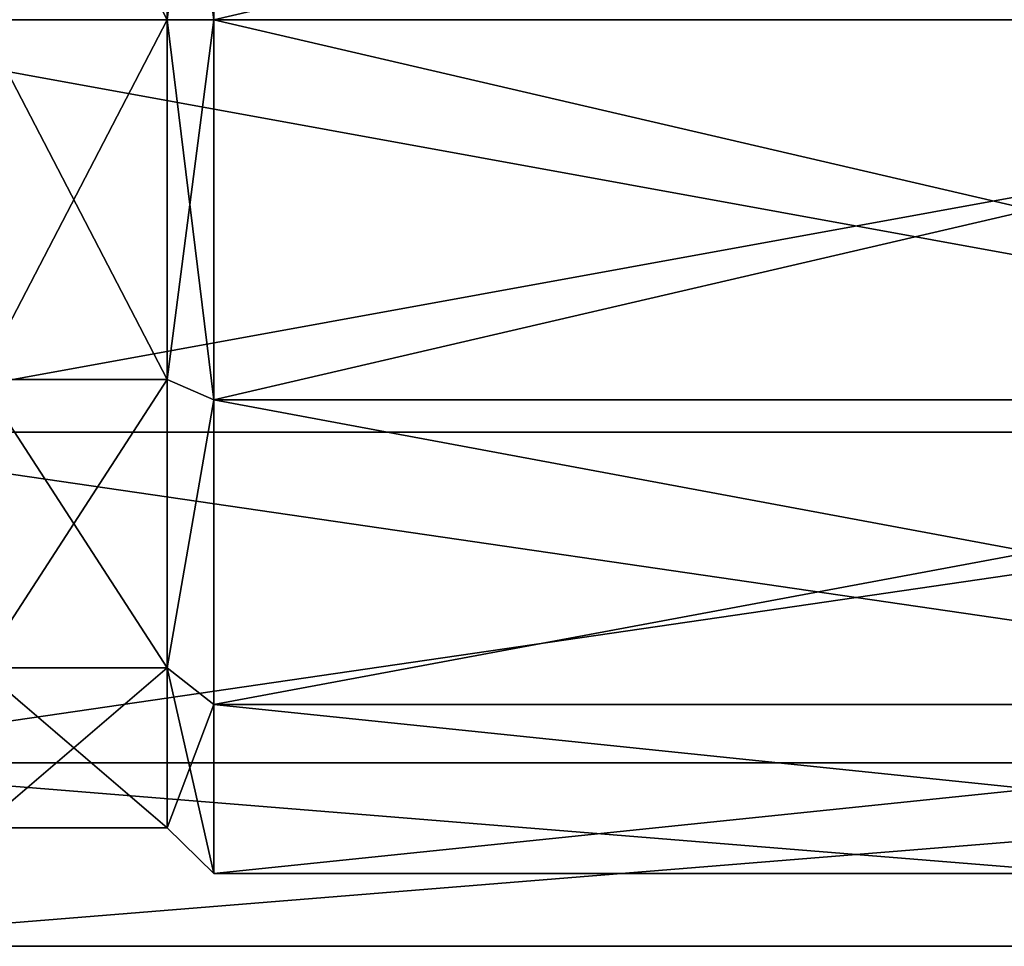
# Model space of a CAD drawing. Header units: millimetres. Extents: x -129 to 0, y -129 to 137.
# Tile 26 of 59: x -42 to -21, y -60 to -40. Entities that reach past the tile are written whole.
import ezdxf

# ---------------------------------------------------------------- set-up
doc = ezdxf.new("R2010")
doc.units = ezdxf.units.MM
doc.header["$LTSCALE"] = 65.185185
for name, color, linetype in [('10', 7, 'CONTINUOUS'), ('2', 7, 'CONTINUOUS'), ('4', 7, 'CONTINUOUS'), ('7', 7, 'CONTINUOUS'), ('72', 7, 'CONTINUOUS'), ('73', 7, 'CONTINUOUS'), ('8', 7, 'CONTINUOUS'), ('9', 7, 'CONTINUOUS')]:
    doc.layers.add(name, color=color, linetype=linetype)

msp = doc.modelspace()

# ---------------------------------------------------------------- linework, layer by layer
at = {"layer": '10', "linetype": 'CONTINUOUS'}
for points in [[(-39, -40, 17.75), (-43, -40, 17.75), (-43, -32.298, 15.992), (-39, -40, 17.75)], [(-39, -32.298, 15.992), (-39, -40, 17.75), (-43, -32.298, 15.992), (-39, -32.298, 15.992)], [(-43, -40, -17.75), (-39, -40, -17.75), (-39, -32.298, -15.992), (-43, -40, -17.75)], [(-43, -40, -17.75), (-39, -32.298, -15.992), (-43, -32.298, -15.992), (-43, -40, -17.75)]]:
    msp.add_3dface(points, dxfattribs=at)
at = {"layer": '2', "linetype": 'CONTINUOUS'}
for points in [[(-3, -48.136, -16.893), (-3, -40, -18.75), (-38, -48.136, -16.893), (-3, -48.136, -16.893)], [(-38, -48.136, -16.893), (-3, -40, -18.75), (-38, -40, -18.75), (-38, -48.136, -16.893)], [(-3, -40, 18.75), (-3, -48.136, 16.893), (-38, -40, 18.75), (-3, -40, 18.75)], [(-38, -40, 18.75), (-3, -48.136, 16.893), (-38, -48.136, 16.893), (-38, -40, 18.75)], [(-3, -54.659, -11.69), (-3, -48.136, -16.893), (-38, -54.659, -11.69), (-3, -54.659, -11.69)], [(-38, -54.659, -11.69), (-3, -48.136, -16.893), (-38, -48.136, -16.893), (-38, -54.659, -11.69)], [(-3, -48.136, 16.893), (-3, -54.659, 11.69), (-38, -48.136, 16.893), (-3, -48.136, 16.893)], [(-38, -48.136, 16.893), (-3, -54.659, 11.69), (-38, -54.659, 11.69), (-38, -48.136, 16.893)], [(-3, -58.28, -4.172), (-3, -54.659, -11.69), (-38, -58.28, -4.172), (-3, -58.28, -4.172)], [(-38, -58.28, -4.172), (-3, -54.659, -11.69), (-38, -54.659, -11.69), (-38, -58.28, -4.172)], [(-3, -54.659, 11.69), (-3, -58.28, 4.172), (-38, -54.659, 11.69), (-3, -54.659, 11.69)], [(-38, -54.659, 11.69), (-3, -58.28, 4.172), (-38, -58.28, 4.172), (-38, -54.659, 11.69)], [(-3, -58.28, 4.172), (-3, -58.28, -4.172), (-38, -58.28, 4.172), (-3, -58.28, 4.172)], [(-38, -58.28, 4.172), (-3, -58.28, -4.172), (-38, -58.28, -4.172), (-38, -58.28, 4.172)]]:
    msp.add_3dface(points, dxfattribs=at)
at = {"layer": '4', "linetype": 'CONTINUOUS'}
for points in [[(-38, -40, -18.75), (-3, -40, -18.75), (-3, -31.864, -16.893), (-38, -40, -18.75)], [(-3, -40, 18.75), (-38, -40, 18.75), (-38, -31.864, 16.893), (-3, -40, 18.75)], [(-3, -40, 18.75), (-38, -31.864, 16.893), (-3, -31.864, 16.893), (-3, -40, 18.75)], [(-38, -31.864, -16.893), (-38, -40, -18.75), (-3, -31.864, -16.893), (-38, -31.864, -16.893)]]:
    msp.add_3dface(points, dxfattribs=at)
at = {"layer": '7', "linetype": 'CONTINUOUS'}
for points in [[(-38, -40, 18.75), (-38, -48.136, 16.893), (-39, -40, 17.75), (-38, -40, 18.75)], [(-39, -40, 17.75), (-38, -48.136, 16.893), (-39, -47.702, 15.992), (-39, -40, 17.75)], [(-38, -48.136, -16.893), (-38, -40, -18.75), (-39, -47.702, -15.992), (-38, -48.136, -16.893)], [(-39, -47.702, -15.992), (-38, -40, -18.75), (-39, -40, -17.75), (-39, -47.702, -15.992)], [(-39, -47.702, 15.992), (-38, -48.136, 16.893), (-39, -53.878, 11.067), (-39, -47.702, 15.992)], [(-39, -53.878, -11.067), (-38, -48.136, -16.893), (-39, -47.702, -15.992), (-39, -53.878, -11.067)], [(-38, -48.136, 16.893), (-38, -54.659, 11.69), (-39, -53.878, 11.067), (-38, -48.136, 16.893)], [(-38, -54.659, -11.69), (-38, -48.136, -16.893), (-39, -53.878, -11.067), (-38, -54.659, -11.69)], [(-38, -54.659, 11.69), (-38, -58.28, 4.172), (-39, -53.878, 11.067), (-38, -54.659, 11.69)], [(-39, -53.878, 11.067), (-38, -58.28, 4.172), (-39, -57.305, 3.95), (-39, -53.878, 11.067)], [(-39, -57.305, -3.95), (-38, -54.659, -11.69), (-39, -53.878, -11.067), (-39, -57.305, -3.95)], [(-38, -58.28, -4.172), (-38, -54.659, -11.69), (-39, -57.305, -3.95), (-38, -58.28, -4.172)], [(-38, -58.28, 4.172), (-38, -58.28, -4.172), (-39, -57.305, 3.95), (-38, -58.28, 4.172)], [(-39, -57.305, 3.95), (-38, -58.28, -4.172), (-39, -57.305, -3.95), (-39, -57.305, 3.95)]]:
    msp.add_3dface(points, dxfattribs=at)
at = {"layer": '72', "linetype": 'CONTINUOUS'}
for points in [[(-48.5, -40, 20.35), (-48.5, -48.83, 18.335), (0, -40, 20.35), (-48.5, -40, 20.35)], [(0, -40, 20.35), (-48.5, -48.83, 18.335), (0, -48.829, 18.335), (0, -40, 20.35)], [(-48.5, -48.83, -18.335), (-48.5, -40, -20.35), (0, -48.829, -18.335), (-48.5, -48.83, -18.335)], [(-48.5, -40, -20.35), (0, -40, -20.35), (0, -48.829, -18.335), (-48.5, -40, -20.35)], [(-48.5, -48.83, 18.335), (-48.5, -55.91, 12.688), (0, -48.829, 18.335), (-48.5, -48.83, 18.335)], [(0, -48.829, 18.335), (-48.5, -55.91, 12.688), (0, -55.91, 12.688), (0, -48.829, 18.335)], [(0, -55.91, -12.688), (-48.5, -48.83, -18.335), (0, -48.829, -18.335), (0, -55.91, -12.688)], [(-48.5, -55.91, -12.688), (-48.5, -48.83, -18.335), (0, -55.91, -12.688), (-48.5, -55.91, -12.688)], [(-48.5, -55.91, 12.688), (-48.5, -59.84, 4.528), (0, -55.91, 12.688), (-48.5, -55.91, 12.688)], [(0, -55.91, 12.688), (-48.5, -59.84, 4.528), (0, -59.84, 4.528), (0, -55.91, 12.688)], [(-48.5, -59.84, -4.528), (-48.5, -55.91, -12.688), (0, -59.84, -4.528), (-48.5, -59.84, -4.528)], [(0, -59.84, -4.528), (-48.5, -55.91, -12.688), (0, -55.91, -12.688), (0, -59.84, -4.528)], [(-48.5, -59.84, 4.528), (-48.5, -59.84, -4.528), (0, -59.84, 4.528), (-48.5, -59.84, 4.528)], [(0, -59.84, 4.528), (-48.5, -59.84, -4.528), (0, -59.84, -4.528), (0, -59.84, 4.528)]]:
    msp.add_3dface(points, dxfattribs=at)
at = {"layer": '73', "linetype": 'CONTINUOUS'}
for points in [[(-48.5, -31.17, 18.335), (-48.5, -40, 20.35), (0, -31.171, 18.335), (-48.5, -31.17, 18.335)], [(-48.5, -40, -20.35), (-48.5, -31.17, -18.335), (0, -40, -20.35), (-48.5, -40, -20.35)], [(0, -40, -20.35), (-48.5, -31.17, -18.335), (0, -31.171, -18.335), (0, -40, -20.35)], [(-48.5, -40, 20.35), (0, -40, 20.35), (0, -31.171, 18.335), (-48.5, -40, 20.35)]]:
    msp.add_3dface(points, dxfattribs=at)
at = {"layer": '8', "linetype": 'CONTINUOUS'}
for points in [[(-39, -40, 17.75), (-39, -47.702, 15.992), (-43, -40, 17.75), (-39, -40, 17.75)], [(-43, -40, 17.75), (-39, -47.702, 15.992), (-43, -47.702, 15.992), (-43, -40, 17.75)], [(-39, -47.702, -15.992), (-39, -40, -17.75), (-43, -47.702, -15.992), (-39, -47.702, -15.992)], [(-43, -47.702, -15.992), (-39, -40, -17.75), (-43, -40, -17.75), (-43, -47.702, -15.992)], [(-39, -47.702, 15.992), (-39, -53.878, 11.067), (-43, -47.702, 15.992), (-39, -47.702, 15.992)], [(-43, -47.702, 15.992), (-39, -53.878, 11.067), (-43, -53.878, 11.067), (-43, -47.702, 15.992)], [(-39, -53.878, -11.067), (-39, -47.702, -15.992), (-43, -53.878, -11.067), (-39, -53.878, -11.067)], [(-43, -53.878, -11.067), (-39, -47.702, -15.992), (-43, -47.702, -15.992), (-43, -53.878, -11.067)], [(-39, -53.878, 11.067), (-39, -57.305, 3.95), (-43, -53.878, 11.067), (-39, -53.878, 11.067)], [(-43, -53.878, 11.067), (-39, -57.305, 3.95), (-43, -57.305, 3.95), (-43, -53.878, 11.067)], [(-39, -57.305, -3.95), (-39, -53.878, -11.067), (-43, -57.305, -3.95), (-39, -57.305, -3.95)], [(-43, -57.305, -3.95), (-39, -53.878, -11.067), (-43, -53.878, -11.067), (-43, -57.305, -3.95)], [(-39, -57.305, 3.95), (-39, -57.305, -3.95), (-43, -57.305, 3.95), (-39, -57.305, 3.95)], [(-43, -57.305, 3.95), (-39, -57.305, -3.95), (-43, -57.305, -3.95), (-43, -57.305, 3.95)]]:
    msp.add_3dface(points, dxfattribs=at)
at = {"layer": '9', "linetype": 'CONTINUOUS'}
for points in [[(-38, -31.864, 16.893), (-38, -40, 18.75), (-39, -32.298, 15.992), (-38, -31.864, 16.893)], [(-38, -40, -18.75), (-38, -31.864, -16.893), (-39, -40, -17.75), (-38, -40, -18.75)], [(-39, -40, -17.75), (-38, -31.864, -16.893), (-39, -32.298, -15.992), (-39, -40, -17.75)], [(-38, -40, 18.75), (-39, -40, 17.75), (-39, -32.298, 15.992), (-38, -40, 18.75)]]:
    msp.add_3dface(points, dxfattribs=at)

doc.saveas('drawing.dxf')
